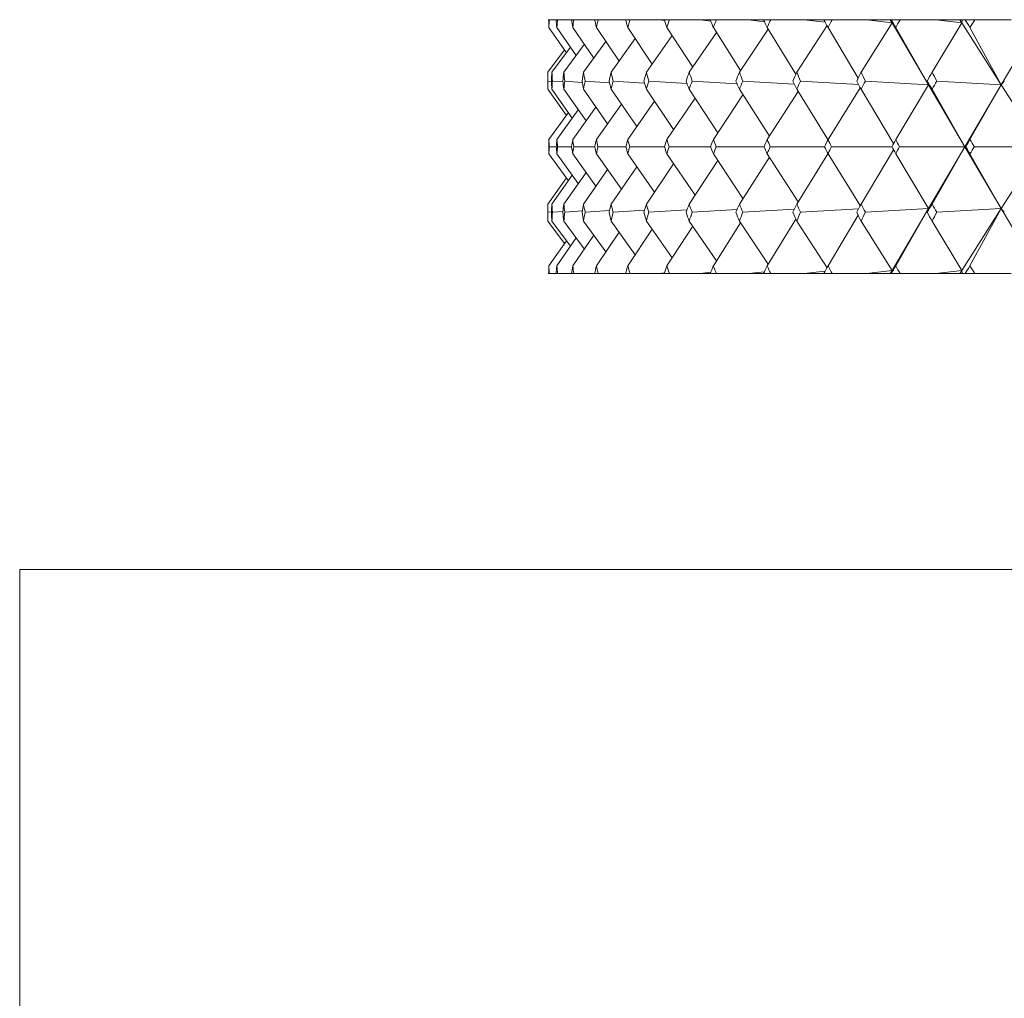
# Model space of a CAD drawing. Header units: inches. Extents: x 1.3 to 19.3, y 2.5 to 15.4.
# Tile 11 of 27: x 9.485 to 9.97, y 9.423 to 9.905. Entities that reach past the tile are written whole.
import ezdxf

# ---------------------------------------------------------------- set-up
doc = ezdxf.new("R2010")
doc.units = ezdxf.units.IN
doc.header["$MEASUREMENT"] = 0

msp = doc.modelspace()

# ---------------------------------------------------------------- linework, layer by layer
at = {"color": 7, "linetype": 'Continuous', "lineweight": 15}
for p, q in [((9.74574, 9.90463), (9.746, 9.90463)), ((9.7494, 9.90463), (9.746, 9.90463)), ((9.7494, 9.90463), (9.75015, 9.90463)), ((9.75694, 9.90463), (9.75015, 9.90463)), ((9.75694, 9.90463), (9.7582, 9.90463)), ((9.76835, 9.90463), (9.7582, 9.90463)), ((9.76835, 9.90463), (9.7701, 9.90463)), ((9.78357, 9.90463), (9.7701, 9.90463)), ((9.78357, 9.90463), (9.78581, 9.90463)), ((9.80017, 9.90463), (9.78581, 9.90463)), ((9.80017, 9.90463), (9.80267, 9.90429)), ((9.80255, 9.90463), (9.80017, 9.90463)), ((9.80255, 9.90463), (9.80526, 9.90463)), ((9.82037, 9.90463), (9.80526, 9.90463)), ((9.82037, 9.90463), (9.82549, 9.90397)), ((9.82521, 9.90463), (9.82037, 9.90463)), ((9.82521, 9.90463), (9.82839, 9.90463)), ((9.84417, 9.90463), (9.82839, 9.90463)), ((9.84417, 9.90463), (9.85193, 9.90366)), ((9.85147, 9.90463), (9.84417, 9.90463)), ((9.85147, 9.90463), (9.8551, 9.90463)), ((9.8715, 9.90463), (9.8551, 9.90463)), ((9.88275, 9.90174), (9.86783, 9.87877)), ((9.8715, 9.90463), (9.88188, 9.90338)), ((9.88121, 9.90463), (9.8715, 9.90463)), ((9.88121, 9.90463), (9.88528, 9.90463)), ((9.90223, 9.90463), (9.88528, 9.90463)), ((9.91476, 9.90316), (9.89949, 9.87877)), ((9.90223, 9.90463), (9.91476, 9.90316)), ((9.91389, 9.90463), (9.90223, 9.90463)), ((9.91389, 9.90463), (9.91476, 9.90316)), ((9.91391, 9.90463), (9.91389, 9.90463)), ((9.91476, 9.90316), (9.91391, 9.90463)), ((9.91408, 9.90463), (9.91391, 9.90463)), ((9.91408, 9.90463), (9.91476, 9.90316)), ((9.91432, 9.90463), (9.91408, 9.90463)), ((9.91432, 9.90463), (9.91882, 9.90463)), ((9.91476, 9.90316), (9.93271, 9.87262)), ((9.93625, 9.90463), (9.91882, 9.90463)), ((9.94907, 9.90316), (9.93445, 9.87877)), ((9.93625, 9.90463), (9.94907, 9.90316)), ((9.94814, 9.90463), (9.93625, 9.90463)), ((9.94814, 9.90463), (9.94907, 9.90316)), ((9.94827, 9.90463), (9.94814, 9.90463)), ((9.94907, 9.90316), (9.94827, 9.90463)), ((9.94925, 9.90463), (9.94827, 9.90463)), ((9.94925, 9.90463), (9.94907, 9.90316)), ((9.94907, 9.90316), (9.96854, 9.87262)), ((9.95067, 9.90463), (9.94925, 9.90463)), ((9.95067, 9.90463), (9.95558, 9.90463)), ((9.97343, 9.90463), (9.95558, 9.90463)), ((9.9865, 9.90316), (9.96854, 9.87262)), ((9.75445, 9.8884), (9.74586, 9.90082)), ((9.75926, 9.88704), (9.74977, 9.90082)), ((9.76793, 9.88566), (9.75756, 9.90082)), ((9.78041, 9.88425), (9.76922, 9.90082)), ((9.79666, 9.8828), (9.78468, 9.90082)), ((9.80653, 9.89679), (9.79383, 9.87877)), ((9.81662, 9.88128), (9.8039, 9.90082)), ((9.82838, 9.89833), (9.81489, 9.87877)), ((9.84021, 9.8797), (9.8268, 9.90082)), ((9.85381, 9.89996), (9.83959, 9.87877)), ((9.86743, 9.87787), (9.85328, 9.90082)), ((9.89808, 9.87591), (9.88324, 9.90082)), ((9.93271, 9.87262), (9.91656, 9.90082)), ((9.96854, 9.87262), (9.95312, 9.90082)), ((9.76326, 9.89248), (9.75318, 9.87877)), ((9.77391, 9.89387), (9.76291, 9.87877)), ((9.78835, 9.89531), (9.77648, 9.87877)), ((9.75352, 9.88976), (9.74537, 9.87877)), ((9.75646, 9.89111), (9.74733, 9.87877)), ((9.74537, 9.87877), (9.74537, 9.87042)), ((9.74538, 9.87442), (9.74709, 9.87427)), ((9.74759, 9.87442), (9.75274, 9.87399)), ((9.75369, 9.87442), (9.76229, 9.87375)), ((9.76367, 9.87442), (9.7757, 9.87354)), ((9.77748, 9.87442), (9.79292, 9.87335)), ((9.79508, 9.87442), (9.81388, 9.87317)), ((9.81638, 9.87442), (9.83849, 9.87301)), ((9.84131, 9.87442), (9.86665, 9.87286)), ((9.86977, 9.87442), (9.89825, 9.87272)), ((9.90165, 9.87442), (9.93271, 9.87262)), ((9.93271, 9.87262), (9.91656, 9.84564)), ((9.93209, 9.87442), (9.93271, 9.87262)), ((9.93271, 9.87262), (9.95063, 9.84213)), ((9.93681, 9.87442), (9.96854, 9.87262)), ((9.96854, 9.87262), (9.95063, 9.84213)), ((9.96854, 9.87262), (9.95312, 9.84564)), ((9.97001, 9.87442), (9.96854, 9.87262)), ((9.96854, 9.87262), (9.98798, 9.84213)), ((9.75447, 9.85755), (9.74537, 9.87042)), ((9.75737, 9.85619), (9.74733, 9.87042)), ((9.76412, 9.85482), (9.75318, 9.87042)), ((9.77471, 9.85342), (9.76291, 9.87042)), ((9.7891, 9.85199), (9.77648, 9.87042)), ((9.80722, 9.85051), (9.79383, 9.87042)), ((9.829, 9.84896), (9.81489, 9.87042)), ((9.84139, 9.86761), (9.8268, 9.84564)), ((9.85437, 9.84733), (9.83959, 9.87042)), ((9.86853, 9.86929), (9.85328, 9.84564)), ((9.88321, 9.84559), (9.86783, 9.87042)), ((9.89911, 9.87112), (9.88324, 9.84564)), ((9.91548, 9.84363), (9.89949, 9.87042)), ((9.95063, 9.84213), (9.93445, 9.87042)), ((9.78152, 9.86306), (9.76922, 9.84564)), ((9.7978, 9.86451), (9.78468, 9.84564)), ((9.81778, 9.86603), (9.8039, 9.84564)), ((9.75545, 9.8589), (9.74586, 9.84564)), ((9.7603, 9.86026), (9.74977, 9.84564)), ((9.769, 9.86164), (9.75756, 9.84564)), ((9.74586, 9.83863), (9.75545, 9.82536)), ((9.74946, 9.84213), (9.74597, 9.84213)), ((9.74977, 9.83863), (9.7603, 9.824)), ((9.75704, 9.84213), (9.75009, 9.84213)), ((9.75756, 9.83863), (9.769, 9.82262)), ((9.76849, 9.84213), (9.75809, 9.84213)), ((9.76922, 9.83863), (9.78152, 9.82121)), ((9.78375, 9.84213), (9.76995, 9.84213)), ((9.78468, 9.83863), (9.7978, 9.81975)), ((9.80277, 9.84213), (9.78563, 9.84213)), ((9.8039, 9.83863), (9.81778, 9.81824)), ((9.82547, 9.84213), (9.80505, 9.84213)), ((9.8268, 9.83863), (9.84139, 9.81665)), ((9.85175, 9.84213), (9.82814, 9.84213)), ((9.85328, 9.83863), (9.86853, 9.81497)), ((9.88153, 9.84213), (9.85481, 9.84213)), ((9.88321, 9.83868), (9.86783, 9.81385)), ((9.88324, 9.83863), (9.89911, 9.81314)), ((9.91468, 9.84213), (9.88496, 9.84213)), ((9.91548, 9.84064), (9.89949, 9.81385)), ((9.91656, 9.83863), (9.93271, 9.81165)), ((9.95063, 9.84213), (9.91846, 9.84213)), ((9.93271, 9.81165), (9.95063, 9.84213)), ((9.95063, 9.84213), (9.93445, 9.81385)), ((9.96854, 9.81165), (9.95063, 9.84213)), ((9.95063, 9.84213), (9.95106, 9.84213)), ((9.95312, 9.83863), (9.96854, 9.81165)), ((9.98798, 9.84213), (9.95519, 9.84213)), ((9.96854, 9.81165), (9.98798, 9.84213)), ((9.80722, 9.83376), (9.79383, 9.81385)), ((9.829, 9.83531), (9.81489, 9.81385)), ((9.85437, 9.83694), (9.83959, 9.81385)), ((9.76412, 9.82945), (9.75318, 9.81385)), ((9.77471, 9.83084), (9.76291, 9.81385)), ((9.7891, 9.83228), (9.77648, 9.81385)), ((9.75447, 9.82672), (9.74537, 9.81385)), ((9.75737, 9.82808), (9.74733, 9.81385)), ((9.74537, 9.81385), (9.74537, 9.80549)), ((9.74709, 9.81), (9.74538, 9.80984)), ((9.75274, 9.81027), (9.74759, 9.80984)), ((9.76229, 9.81051), (9.75369, 9.80984)), ((9.7757, 9.81073), (9.76367, 9.80984)), ((9.79292, 9.81092), (9.77748, 9.80984)), ((9.81388, 9.81109), (9.79508, 9.80984)), ((9.83849, 9.81125), (9.81638, 9.80984)), ((9.86665, 9.8114), (9.84131, 9.80984)), ((9.89825, 9.81154), (9.86977, 9.80984)), ((9.93271, 9.81165), (9.90165, 9.80984)), ((9.91476, 9.78111), (9.93271, 9.81165)), ((9.91656, 9.78344), (9.93271, 9.81165)), ((9.93271, 9.81165), (9.93209, 9.80984)), ((9.96854, 9.81165), (9.93681, 9.80984)), ((9.94907, 9.78111), (9.96854, 9.81165)), ((9.95312, 9.78344), (9.96854, 9.81165)), ((9.9865, 9.78111), (9.96854, 9.81165)), ((9.96854, 9.81165), (9.97001, 9.80984)), ((9.74537, 9.80549), (9.75352, 9.79451)), ((9.74733, 9.80549), (9.75646, 9.79315)), ((9.75318, 9.80549), (9.76326, 9.79178)), ((9.76291, 9.80549), (9.77391, 9.79039)), ((9.77648, 9.80549), (9.78835, 9.78896)), ((9.79383, 9.80549), (9.80653, 9.78748)), ((9.81489, 9.80549), (9.82838, 9.78593)), ((9.8268, 9.78344), (9.84021, 9.80457)), ((9.83959, 9.80549), (9.85381, 9.78431)), ((9.85328, 9.78344), (9.86743, 9.80639)), ((9.86783, 9.80549), (9.88275, 9.78253)), ((9.88324, 9.78344), (9.89808, 9.80835)), ((9.89949, 9.80549), (9.91476, 9.78111)), ((9.93445, 9.80549), (9.94907, 9.78111)), ((9.76922, 9.78344), (9.78041, 9.80002)), ((9.78468, 9.78344), (9.79666, 9.80147)), ((9.8039, 9.78344), (9.81662, 9.80298)), ((9.74586, 9.78344), (9.75445, 9.79586)), ((9.74977, 9.78344), (9.75926, 9.79722)), ((9.75756, 9.78344), (9.76793, 9.7986)), ((9.82549, 9.7803), (9.82037, 9.77963)), ((9.85193, 9.7806), (9.84417, 9.77963)), ((9.88188, 9.78089), (9.8715, 9.77963)), ((9.91476, 9.78111), (9.90223, 9.77963)), ((9.91389, 9.77963), (9.91476, 9.78111)), ((9.91391, 9.77963), (9.91476, 9.78111)), ((9.91476, 9.78111), (9.91408, 9.77963)), ((9.94907, 9.78111), (9.93625, 9.77963)), ((9.94814, 9.77963), (9.94907, 9.78111)), ((9.94827, 9.77963), (9.94907, 9.78111)), ((9.94907, 9.78111), (9.94925, 9.77963)), ((9.74574, 9.77963), (9.746, 9.77963)), ((9.7494, 9.77963), (9.746, 9.77963)), ((9.7494, 9.77963), (9.75015, 9.77963)), ((9.75694, 9.77963), (9.75015, 9.77963)), ((9.75694, 9.77963), (9.7582, 9.77963)), ((9.76835, 9.77963), (9.7582, 9.77963)), ((9.76835, 9.77963), (9.7701, 9.77963)), ((9.78357, 9.77963), (9.7701, 9.77963)), ((9.78357, 9.77963), (9.78581, 9.77963)), ((9.80017, 9.77963), (9.78581, 9.77963)), ((9.80267, 9.77997), (9.80017, 9.77963)), ((9.80255, 9.77963), (9.80017, 9.77963)), ((9.80255, 9.77963), (9.80526, 9.77963)), ((9.82037, 9.77963), (9.80526, 9.77963)), ((9.82521, 9.77963), (9.82037, 9.77963)), ((9.82521, 9.77963), (9.82839, 9.77963)), ((9.84417, 9.77963), (9.82839, 9.77963)), ((9.85147, 9.77963), (9.84417, 9.77963)), ((9.85147, 9.77963), (9.8551, 9.77963)), ((9.8715, 9.77963), (9.8551, 9.77963)), ((9.88121, 9.77963), (9.8715, 9.77963)), ((9.88121, 9.77963), (9.88528, 9.77963)), ((9.90223, 9.77963), (9.88528, 9.77963)), ((9.91389, 9.77963), (9.90223, 9.77963)), ((9.91391, 9.77963), (9.91389, 9.77963)), ((9.91408, 9.77963), (9.91391, 9.77963)), ((9.91432, 9.77963), (9.91408, 9.77963)), ((9.91432, 9.77963), (9.91882, 9.77963)), ((9.93625, 9.77963), (9.91882, 9.77963)), ((9.94814, 9.77963), (9.93625, 9.77963)), ((9.94827, 9.77963), (9.94814, 9.77963)), ((9.94925, 9.77963), (9.94827, 9.77963)), ((9.95067, 9.77963), (9.94925, 9.77963)), ((9.95067, 9.77963), (9.95558, 9.77963)), ((9.97343, 9.77963), (9.95558, 9.77963)), ((9.48537, 9.63403), (9.48537, 7.63402)), ((9.48537, 9.63403), (10.73537, 9.63403))]:
    msp.add_line(p, q, dxfattribs=at)
for centre, major_axis, ratio, start_param, end_param in [((10.73537, 8.47035), (-0.90157, 1.70097), 0.240449, 0.45326, 0.457302), ((10.73537, 8.47035), (-0.87919, 1.69847), 0.267949, 0.442201, 0.446242), ((10.73537, 8.47035), (-0.92114, 1.70347), 0.212955, 0.465373, 0.469415), ((10.73537, 8.47035), (-0.85384, 1.69608), 0.295419, 0.432384, 0.436426), ((10.73537, 8.47035), (-0.93807, 1.70588), 0.185493, 0.478371, 0.482412), ((10.73537, 8.47035), (-0.82529, 1.69391), 0.322803, 0.424026, 0.428068), ((10.73537, 8.47035), (-0.95247, 1.70811), 0.158074, 0.492105, 0.496146), ((10.73537, 8.47035), (-0.79329, 1.6921), 0.350025, 0.417373, 0.421415), ((10.73537, 8.47035), (-0.96444, 1.71009), 0.130706, 0.506441, 0.510483), ((10.73537, 8.47035), (-0.75752, 1.69078), 0.376978, 0.412704, 0.416746), ((10.73537, 8.47035), (-0.97405, 1.71177), 0.103386, 0.52126, 0.525302), ((10.73537, 8.47035), (-0.71762, 1.6901), 0.403524, 0.410332, 0.414374), ((10.73537, 8.47035), (-0.98138, 1.7131), 0.076109, 0.536449, 0.540491), ((10.73537, 8.47035), (-0.67319, 1.69018), 0.429477, 0.410605, 0.414646), ((10.73537, 8.47035), (-0.98645, 1.71405), 0.048867, 0.551906, 0.555948), ((10.73537, 8.47035), (-0.62375, 1.69112), 0.454601, 0.413892, 0.417934), ((10.73537, 8.47035), (-0.9893, 1.7146), 0.021649, 0.567532, 0.571573), ((10.73537, 8.47035), (-0.56885, 1.69298), 0.478597, 0.420577, 0.424619), ((10.73537, 8.47035), (-0.98995, 1.71472), 0.005559, 5.695912, 5.699954), ((10.73537, 8.47035), (-0.50801, 1.69573), 0.501096, 0.431017, 0.435058), ((10.73537, 8.47035), (-0.9884, 1.71442), 0.03277, 5.680231, 5.684273), ((10.73537, 8.47035), (-0.44086, 1.69924), 0.521658, 0.445498, 0.44954), ((10.73537, 11.21392), (0.85384, 1.69608), 0.295419, 2.610919, 2.614975), ((10.73537, 11.21392), (0.87919, 1.69847), 0.267949, 2.601102, 2.605158), ((10.73537, 11.21392), (0.82529, 1.69391), 0.322803, 2.619277, 2.623333), ((10.73537, 11.21392), (0.90157, 1.70097), 0.240449, 2.590043, 2.594099), ((10.73537, 11.21392), (0.79329, 1.6921), 0.350025, 2.62593, 2.629986), ((10.73537, 11.21392), (0.92114, 1.70347), 0.212955, 2.57793, 2.581986), ((10.73537, 11.21392), (0.75752, 1.69078), 0.376978, 2.630599, 2.634655), ((10.73537, 11.21392), (0.93807, 1.70588), 0.185493, 2.564933, 2.568988), ((10.73537, 11.21392), (0.71762, 1.6901), 0.403524, 2.632971, 2.637027), ((10.73537, 11.21392), (0.95247, 1.70811), 0.158074, 2.551199, 2.555254), ((10.73537, 11.21392), (0.67319, 1.69018), 0.429477, 2.632699, 2.636754), ((10.73537, 11.21392), (0.96444, 1.71009), 0.130706, 2.536862, 2.540918), ((10.73537, 11.21392), (0.62375, 1.69112), 0.454601, 2.629411, 2.633467), ((10.73537, 11.21392), (0.97405, 1.71177), 0.103386, 2.522043, 2.526099), ((10.73537, 11.21392), (0.56885, 1.69298), 0.478597, 2.622726, 2.626782), ((10.73537, 11.21392), (0.98138, 1.7131), 0.076109, 2.506854, 2.51091), ((10.73537, 11.21392), (0.50801, 1.69573), 0.501096, 2.612286, 2.616342), ((10.73537, 11.21392), (0.98645, 1.71405), 0.048867, 2.491397, 2.495453), ((10.73537, 11.21392), (0.44086, 1.69924), 0.521658, 2.597805, 2.601861), ((10.73537, 11.21392), (0.9893, 1.7146), 0.021649, 2.475772, 2.479827), ((10.73537, 11.21392), (0.36724, 1.70323), 0.539778, 2.579142, 2.583198), ((10.73537, 8.47035), (-0.87919, 1.69847), 0.267949, 0.473602, 0.477658), ((10.73537, 8.47035), (-0.90157, 1.70097), 0.240449, 0.484662, 0.488718), ((10.73537, 8.47035), (-0.85384, 1.69608), 0.295419, 0.463786, 0.467841), ((10.73537, 8.47035), (-0.92114, 1.70347), 0.212955, 0.496775, 0.500831), ((10.73537, 8.47035), (-0.82529, 1.69391), 0.322803, 0.455428, 0.459484), ((10.73537, 8.47035), (-0.93807, 1.70588), 0.185493, 0.509772, 0.513828), ((10.73537, 8.47035), (-0.79329, 1.6921), 0.350025, 0.448775, 0.452831), ((10.73537, 8.47035), (-0.95247, 1.70811), 0.158074, 0.523506, 0.527562), ((10.73537, 8.47035), (-0.75752, 1.69078), 0.376978, 0.444106, 0.448162), ((10.73537, 8.47035), (-0.96444, 1.71009), 0.130706, 0.537843, 0.541899), ((10.73537, 8.47035), (-0.71762, 1.6901), 0.403524, 0.441734, 0.44579), ((10.73537, 8.47035), (-0.97405, 1.71177), 0.103386, 0.552662, 0.556718), ((10.73537, 8.47035), (-0.67319, 1.69018), 0.429477, 0.442006, 0.446062), ((10.73537, 8.47035), (-0.98138, 1.7131), 0.076109, 0.567851, 0.571907), ((10.73537, 8.47035), (-0.62375, 1.69112), 0.454601, 0.445294, 0.44935), ((10.73537, 8.47035), (-0.98645, 1.71405), 0.048867, 0.583308, 0.587364), ((10.73537, 8.47035), (-0.56885, 1.69298), 0.478597, 0.451979, 0.456035), ((10.73537, 8.47035), (-0.9893, 1.7146), 0.021649, 0.598933, 0.602989), ((10.73537, 8.47035), (-0.50801, 1.69573), 0.501096, 0.462418, 0.466474), ((10.73537, 8.47035), (-0.98995, 1.71472), 0.005559, 5.664496, 5.668552), ((10.73537, 8.47035), (-0.44086, 1.69924), 0.521658, 0.4769, 0.480956), ((10.73537, 11.21392), (0.87919, 1.69847), 0.267949, 2.632518, 2.635916), ((10.73537, 11.21392), (0.85384, 1.69608), 0.295419, 2.642335, 2.645733), ((10.73537, 11.21392), (0.90157, 1.70097), 0.240449, 2.621459, 2.624856), ((10.73537, 11.21392), (0.82529, 1.69391), 0.322803, 2.650693, 2.65409), ((10.73537, 11.21392), (0.92114, 1.70347), 0.212955, 2.609346, 2.612744), ((10.73537, 11.21392), (0.79329, 1.6921), 0.350025, 2.657346, 2.660743), ((10.73537, 11.21392), (0.93807, 1.70588), 0.185493, 2.596348, 2.599746), ((10.73537, 11.21392), (0.75752, 1.69078), 0.376978, 2.662015, 2.665412), ((10.73537, 11.21392), (0.95247, 1.70811), 0.158074, 2.582615, 2.586012), ((10.73537, 11.21392), (0.71762, 1.6901), 0.403524, 2.664387, 2.667784), ((10.73537, 11.21392), (0.96444, 1.71009), 0.130706, 2.568278, 2.571675), ((10.73537, 11.21392), (0.67319, 1.69018), 0.429477, 2.664114, 2.667512), ((10.73537, 11.21392), (0.97405, 1.71177), 0.103386, 2.553459, 2.556857), ((10.73537, 11.21392), (0.62375, 1.69112), 0.454601, 2.660827, 2.664224), ((10.73537, 11.21392), (0.98138, 1.7131), 0.076109, 2.53827, 2.541667), ((10.73537, 11.21392), (0.56885, 1.69298), 0.478597, 2.654142, 2.65754), ((10.73537, 11.21392), (0.98645, 1.71405), 0.048867, 2.522813, 2.526211), ((10.73537, 11.21392), (0.50801, 1.69573), 0.501096, 2.643702, 2.6471), ((10.73537, 11.21392), (0.9893, 1.7146), 0.021649, 2.507187, 2.510585), ((10.73537, 11.21392), (0.44086, 1.69924), 0.521658, 2.629221, 2.632619), ((10.73537, 11.21392), (0.98995, 1.71472), 0.005559, 3.788301, 3.791698), ((10.73537, 11.21392), (0.36724, 1.70323), 0.539778, 2.610558, 2.613955), ((10.73537, 8.47035), (-0.87919, 1.69847), 0.267949, 0.505677, 0.509074), ((10.73537, 8.47035), (-0.85384, 1.69608), 0.295419, 0.49586, 0.499257), ((10.73537, 8.47035), (-0.90157, 1.70097), 0.240449, 0.516737, 0.520134), ((10.73537, 8.47035), (-0.82529, 1.69391), 0.322803, 0.487502, 0.4909), ((10.73537, 8.47035), (-0.92114, 1.70347), 0.212955, 0.528849, 0.532246), ((10.73537, 8.47035), (-0.79329, 1.6921), 0.350025, 0.480849, 0.484247), ((10.73537, 8.47035), (-0.93807, 1.70588), 0.185493, 0.541847, 0.545244), ((10.73537, 8.47035), (-0.75752, 1.69078), 0.376978, 0.47618, 0.479578), ((10.73537, 8.47035), (-0.95247, 1.70811), 0.158074, 0.555581, 0.558978), ((10.73537, 8.47035), (-0.71762, 1.6901), 0.403524, 0.473809, 0.477206), ((10.73537, 8.47035), (-0.96444, 1.71009), 0.130706, 0.569918, 0.573315), ((10.73537, 8.47035), (-0.67319, 1.69018), 0.429477, 0.474081, 0.477478), ((10.73537, 8.47035), (-0.97405, 1.71177), 0.103386, 0.584736, 0.588133), ((10.73537, 8.47035), (-0.62375, 1.69112), 0.454601, 0.477369, 0.480766), ((10.73537, 8.47035), (-0.98138, 1.7131), 0.076109, 0.599925, 0.603323), ((10.73537, 8.47035), (-0.56885, 1.69298), 0.478597, 0.484053, 0.48745), ((10.73537, 8.47035), (-0.98645, 1.71405), 0.048867, 0.615382, 0.618779), ((10.73537, 8.47035), (-0.50801, 1.69573), 0.501096, 0.494493, 0.49789), ((10.73537, 8.47035), (-0.9893, 1.7146), 0.021649, 0.631008, 0.634405), ((10.73537, 8.47035), (-0.44086, 1.69924), 0.521658, 0.508974, 0.512371), ((10.73537, 8.47035), (-0.98995, 1.71472), 0.005559, 5.63308, 5.636477), ((10.73537, 8.47035), (-0.36724, 1.70323), 0.539778, 0.527637, 0.531035), ((10.73537, 11.21392), (0.87919, 1.69847), 0.267949, 2.663934, 2.66799), ((10.73537, 8.47035), (-0.85384, 1.69608), 0.295419, 0.526617, 0.530673), ((10.73537, 11.21392), (0.90157, 1.70097), 0.240449, 2.652875, 2.656931), ((10.73537, 8.47035), (-0.87919, 1.69847), 0.267949, 0.536434, 0.54049), ((10.73537, 11.21392), (0.85384, 1.69608), 0.295419, 2.673751, 2.677807), ((10.73537, 8.47035), (-0.82529, 1.69391), 0.322803, 0.51826, 0.522316), ((10.73537, 11.21392), (0.92114, 1.70347), 0.212955, 2.640762, 2.644818), ((10.73537, 8.47035), (-0.90157, 1.70097), 0.240449, 0.547494, 0.55155), ((10.73537, 11.21392), (0.82529, 1.69391), 0.322803, 2.682109, 2.686165), ((10.73537, 8.47035), (-0.79329, 1.6921), 0.350025, 0.511607, 0.515663), ((10.73537, 11.21392), (0.93807, 1.70588), 0.185493, 2.627764, 2.63182), ((10.73537, 8.47035), (-0.92114, 1.70347), 0.212955, 0.559606, 0.563662), ((10.73537, 11.21392), (0.79329, 1.6921), 0.350025, 2.688762, 2.692818), ((10.73537, 8.47035), (-0.75752, 1.69078), 0.376978, 0.506938, 0.510994), ((10.73537, 11.21392), (0.95247, 1.70811), 0.158074, 2.61403, 2.618086), ((10.73537, 8.47035), (-0.93807, 1.70588), 0.185493, 0.572604, 0.57666), ((10.73537, 11.21392), (0.75752, 1.69078), 0.376978, 2.693431, 2.697487), ((10.73537, 8.47035), (-0.71762, 1.6901), 0.403524, 0.504566, 0.508622), ((10.73537, 11.21392), (0.96444, 1.71009), 0.130706, 2.599694, 2.60375), ((10.73537, 8.47035), (-0.95247, 1.70811), 0.158074, 0.586338, 0.590394), ((10.73537, 11.21392), (0.71762, 1.6901), 0.403524, 2.695802, 2.699858), ((10.73537, 8.47035), (-0.67319, 1.69018), 0.429477, 0.504838, 0.508894), ((10.73537, 11.21392), (0.97405, 1.71177), 0.103386, 2.584875, 2.588931), ((10.73537, 8.47035), (-0.96444, 1.71009), 0.130706, 0.600675, 0.604731), ((10.73537, 11.21392), (0.67319, 1.69018), 0.429477, 2.69553, 2.699586), ((10.73537, 8.47035), (-0.62375, 1.69112), 0.454601, 0.508126, 0.512182), ((10.73537, 11.21392), (0.98138, 1.7131), 0.076109, 2.569686, 2.573742), ((10.73537, 8.47035), (-0.97405, 1.71177), 0.103386, 0.615493, 0.619549), ((10.73537, 11.21392), (0.62375, 1.69112), 0.454601, 2.692243, 2.696298), ((10.73537, 8.47035), (-0.56885, 1.69298), 0.478597, 0.51481, 0.518866), ((10.73537, 11.21392), (0.98645, 1.71405), 0.048867, 2.554229, 2.558285), ((10.73537, 8.47035), (-0.98138, 1.7131), 0.076109, 0.630683, 0.634739), ((10.73537, 11.21392), (0.56885, 1.69298), 0.478597, 2.685558, 2.689614), ((10.73537, 8.47035), (-0.50801, 1.69573), 0.501096, 0.52525, 0.529306), ((10.73537, 11.21392), (0.9893, 1.7146), 0.021649, 2.538603, 2.542659), ((10.73537, 8.47035), (-0.98645, 1.71405), 0.048867, 0.646139, 0.650195), ((10.73537, 11.21392), (0.50801, 1.69573), 0.501096, 2.675118, 2.679174), ((10.73537, 8.47035), (-0.44086, 1.69924), 0.521658, 0.539732, 0.543787), ((10.73537, 11.21392), (0.98995, 1.71472), 0.005559, 3.756226, 3.760282), ((10.73537, 8.47035), (-0.9893, 1.7146), 0.021649, 0.661765, 0.665821), ((10.73537, 11.21392), (0.44086, 1.69924), 0.521658, 2.660637, 2.664693), ((10.73537, 8.47035), (-0.36724, 1.70323), 0.539778, 0.558395, 0.562451), ((10.73537, 11.21392), (0.90157, 1.70097), 0.240449, 2.684291, 2.688332), ((10.73537, 11.21392), (0.87919, 1.69847), 0.267949, 2.69535, 2.699392), ((10.73537, 11.21392), (0.92114, 1.70347), 0.212955, 2.672178, 2.67622), ((10.73537, 11.21392), (0.85384, 1.69608), 0.295419, 2.705167, 2.709209), ((10.73537, 11.21392), (0.93807, 1.70588), 0.185493, 2.65918, 2.663222), ((10.73537, 11.21392), (0.82529, 1.69391), 0.322803, 2.713525, 2.717567), ((10.73537, 11.21392), (0.95247, 1.70811), 0.158074, 2.645446, 2.649488), ((10.73537, 11.21392), (0.79329, 1.6921), 0.350025, 2.720178, 2.72422), ((10.73537, 11.21392), (0.96444, 1.71009), 0.130706, 2.63111, 2.635151), ((10.73537, 11.21392), (0.75752, 1.69078), 0.376978, 2.724847, 2.728889), ((10.73537, 11.21392), (0.97405, 1.71177), 0.103386, 2.616291, 2.620333), ((10.73537, 11.21392), (0.71762, 1.6901), 0.403524, 2.727218, 2.73126), ((10.73537, 11.21392), (0.98138, 1.7131), 0.076109, 2.601102, 2.605143), ((10.73537, 11.21392), (0.67319, 1.69018), 0.429477, 2.726946, 2.730988), ((10.73537, 11.21392), (0.98645, 1.71405), 0.048867, 2.585645, 2.589687), ((10.73537, 11.21392), (0.62375, 1.69112), 0.454601, 2.723659, 2.7277), ((10.73537, 11.21392), (0.9893, 1.7146), 0.021649, 2.570019, 2.574061), ((10.73537, 11.21392), (0.56885, 1.69298), 0.478597, 2.716974, 2.721016), ((10.73537, 11.21392), (0.98995, 1.71472), 0.005559, 3.724824, 3.728866), ((10.73537, 11.21392), (0.50801, 1.69573), 0.501096, 2.706534, 2.710576), ((10.73537, 11.21392), (0.9884, 1.71442), 0.03277, 3.740505, 3.744547), ((10.73537, 11.21392), (0.44086, 1.69924), 0.521658, 2.692053, 2.696095)]:
    msp.add_ellipse(centre, major_axis=major_axis, ratio=ratio, start_param=start_param, end_param=end_param, dxfattribs=at)

doc.saveas('drawing.dxf')
